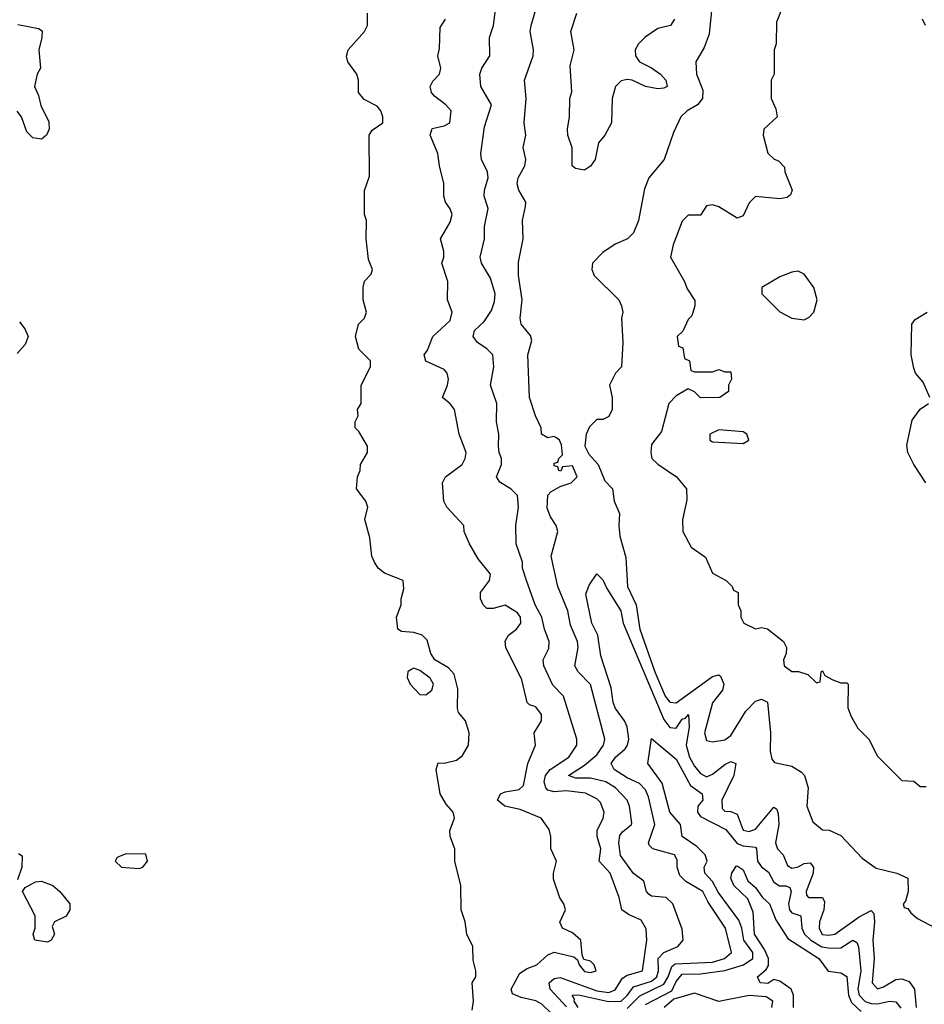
# Model space of a CAD drawing. Header units: inches. Extents: x 2601682 to 2755810, y 449311 to 584050.
# Tile 62 of 256: x 2633798 to 2636764, y 472680 to 475909. Entities that reach past the tile are written whole.
import ezdxf

# ---------------------------------------------------------------- set-up
doc = ezdxf.new("R2010")
doc.units = ezdxf.units.IN
doc.header["$MEASUREMENT"] = 0
doc.layers.add('C6437', color=7, linetype='Continuous')

msp = doc.modelspace()

# ---------------------------------------------------------------- linework, layer by layer
at = {"layer": 'C6437', "color": 2}
for points, elevation in [([(2636302, 475958), (2636279.6, 475900.4), (2636278, 475830), (2636272, 475810), (2636272, 475730), (2636262, 475710), (2636262, 475650), (2636276.9, 475616.9), (2636282, 475590), (2636238, 475550), (2636236, 475530), (2636251.1, 475471.1), (2636271.1, 475451.1), (2636286, 475446), (2636305.4, 475425.4), (2636306.8, 475410), (2636330.8, 475350), (2636325.4, 475334.6), (2636314.8, 475325.2), (2636290, 475321.2), (2636210, 475328.7), (2636190, 475308), (2636170, 475266), (2636150, 475258), (2636090, 475295.3), (2636070, 475302), (2636050, 475298), (2636030, 475268), (2635990, 475268), (2635970, 475248), (2635941, 475170), (2635932, 475130), (2635978, 475050), (2635986.4, 475026.4), (2636011.6, 474988.4), (2636012, 474970), (2636002, 474938), (2635990, 474926), (2635972.7, 474887.3), (2635954, 474870), (2635958, 474838), (2635972.7, 474832.7), (2635978, 474798), (2635994, 474790), (2635998, 474758), (2636010, 474754), (2636070, 474754), (2636090, 474762), (2636110, 474754), (2636130, 474754), (2636132, 474730), (2636122, 474710), (2636122, 474690), (2636094, 474670), (2636030, 474668.7), (2636010, 474688), (2635990, 474698), (2635950, 474675.3), (2635926, 474650), (2635902, 474558), (2635870, 474515.3), (2635867.7, 474490), (2635871, 474470), (2635890, 474451), (2635952, 474410), (2635984.7, 474370), (2635985.4, 474334.6), (2635971.6, 474268.4), (2635972, 474230), (2635999.6, 474179.6), (2636046, 474146), (2636070, 474094), (2636114, 474070), (2636134, 474050), (2636138, 474038), (2636154, 474030), (2636154, 473990), (2636162, 473970), (2636162, 473950), (2636172, 473930), (2636210, 473911.3), (2636230, 473916), (2636250, 473911), (2636302, 473870), (2636312, 473850), (2636311.3, 473830), (2636302, 473810), (2636304.7, 473790), (2636330, 473771.3), (2636350.9, 473770.9), (2636382, 473762), (2636410, 473734), (2636422, 473738), (2636426, 473770), (2636430, 473774), (2636438, 473758), (2636463.6, 473743.6), (2636490, 473734), (2636510, 473734), (2636514, 473730), (2636512.7, 473652.7), (2636523.6, 473623.6), (2636545.4, 473585.4), (2636582, 473550), (2636610, 473494), (2636690, 473414), (2636730, 473412), (2636750, 473394), (2636770, 473394)], 22), ([(2635281.2, 472661.2), (2635286, 472690), (2635281.2, 472750), (2635293.2, 472770), (2635294, 472790), (2635285.1, 472825.1), (2635283.7, 472870), (2635264, 472910), (2635259, 472950), (2635245.2, 472990), (2635244, 473070), (2635225.2, 473150), (2635225.2, 473190), (2635209, 473230), (2635208.7, 473250), (2635224, 473290), (2635219, 473310), (2635196.6, 473336.6), (2635177.2, 473370), (2635164, 473450), (2635170, 473472), (2635190, 473471.3), (2635230, 473481), (2635250, 473496), (2635269.3, 473530), (2635272.3, 473570), (2635259.3, 473610), (2635237.2, 473637.2), (2635233.2, 473650), (2635234.2, 473714.2), (2635222.9, 473762.9), (2635203.8, 473783.8), (2635159.3, 473810), (2635146, 473830), (2635133.6, 473873.6), (2635118, 473890), (2635090, 473899), (2635050, 473902), (2635038, 473910), (2635034, 473950), (2635048.7, 473990), (2635049, 474010), (2635058, 474042), (2635055.3, 474070), (2634994.2, 474094.2), (2634974, 474110), (2634961.2, 474130), (2634953.2, 474150), (2634946, 474210), (2634929.3, 474270), (2634939.3, 474310), (2634933.2, 474330), (2634902.7, 474370), (2634905.2, 474410), (2634914, 474430), (2634915.3, 474450), (2634938, 474490), (2634938, 474510), (2634910, 474558), (2634898, 474570), (2634898, 474590), (2634908, 474610), (2634906, 474630), (2634918, 474650), (2634918, 474710), (2634948, 474770), (2634948, 474790), (2634910, 474828), (2634899.3, 474870), (2634909, 474910), (2634928.7, 474930), (2634935.3, 474950), (2634924, 474990), (2634924, 475030), (2634928.7, 475051.3), (2634950, 475074), (2634955.3, 475090), (2634942, 475122), (2634934, 475190), (2634935.3, 475250), (2634928.7, 475270), (2634929.1, 475349.1), (2634944.7, 475395.3), (2634944, 475530), (2634953.6, 475546.4), (2634989, 475570), (2634989.3, 475590), (2634982.7, 475610), (2634970, 475625.2), (2634927.2, 475647.2), (2634909.5, 475669.5), (2634909, 475710), (2634904, 475730), (2634874, 475770), (2634869.3, 475789.3), (2634875.3, 475810), (2634928.7, 475870), (2634938, 475890), (2634938, 475930)], 30), ([(2635591.4, 472671.4), (2635537.4, 472730), (2635534, 472750), (2635550, 472764.4), (2635570, 472767.6), (2635690, 472724), (2635730, 472719.2), (2635750, 472727.4), (2635774.3, 472765.7), (2635790, 472775.3), (2635839.5, 472790), (2635854, 472890), (2635852.1, 472927.9), (2635835.8, 472955.8), (2635794.5, 472974.5), (2635772.7, 472990), (2635763.7, 473030), (2635733.6, 473110), (2635698, 473150), (2635702.9, 473190), (2635691.6, 473230), (2635691.5, 473250), (2635711.6, 473290), (2635714.5, 473310), (2635702, 473342), (2635690, 473354), (2635652.8, 473372.8), (2635590, 473379.8), (2635550, 473376.8), (2635530, 473382.4), (2635523, 473390), (2635518, 473410), (2635522.3, 473430), (2635537.4, 473450), (2635598.7, 473490), (2635624.5, 473530), (2635625.1, 473550), (2635580.7, 473690), (2635546.4, 473726.4), (2635516.3, 473790), (2635514.5, 473810), (2635533.4, 473846.6), (2635534, 473870), (2635518.4, 473910), (2635509.6, 473950), (2635487.6, 473990), (2635459.3, 474070), (2635446.6, 474110), (2635446.6, 474130), (2635426, 474190), (2635424.5, 474250), (2635434, 474310), (2635430, 474348), (2635410, 474369.3), (2635371.9, 474391.9), (2635360.9, 474410), (2635378, 474450), (2635378, 474470), (2635369.7, 474489.6), (2635367.6, 474510), (2635369.5, 474550), (2635360.9, 474590), (2635362.7, 474650), (2635341.2, 474710), (2635352.3, 474770), (2635349.3, 474809.3), (2635330, 474829), (2635299, 474850), (2635285.2, 474870), (2635289.3, 474890), (2635321, 474919), (2635344.6, 474955.4), (2635355.2, 474984.8), (2635357.4, 475010), (2635341.4, 475061.4), (2635312.3, 475110), (2635307.6, 475130), (2635322, 475190), (2635322, 475230), (2635334, 475290), (2635320.9, 475330), (2635322, 475350), (2635333.6, 475390), (2635331.8, 475410), (2635312, 475450), (2635309.6, 475470), (2635322.5, 475557.5), (2635345.2, 475630), (2635309.6, 475689.6), (2635307, 475730), (2635313.2, 475750), (2635339, 475790), (2635338, 475850), (2635352, 475890), (2635359.3, 475950)], 22), ([(2635628.9, 472670), (2635615.8, 472690), (2635616.9, 472696.9), (2635609.6, 472710), (2635630, 472711.1), (2635728.9, 472688.9), (2635770, 472690.2), (2635790, 472708.9), (2635810, 472737.8), (2635870, 472756.2), (2635887.3, 472770), (2635892.5, 472790), (2635891.2, 472830), (2635910, 472850.4), (2635955.3, 472870), (2635973.2, 472890), (2635970, 472926), (2635939, 473010), (2635918, 473030), (2635870, 473035.1), (2635861, 473041), (2635852.7, 473050), (2635844.1, 473084.1), (2635810, 473109.4), (2635767.6, 473167.6), (2635762, 473210), (2635766.2, 473233.8), (2635774.2, 473245.8), (2635804, 473270), (2635804.7, 473275.3), (2635797.6, 473330), (2635789.6, 473350), (2635751.6, 473390), (2635719.3, 473410), (2635670, 473421.7), (2635621.7, 473421.7), (2635597.2, 473430), (2635650, 473463.8), (2635690, 473497.6), (2635711.8, 473530), (2635717, 473550), (2635670, 473728.7), (2635629.2, 473770), (2635618, 473790), (2635629.5, 473850), (2635627, 473870), (2635603.5, 473923.5), (2635595.1, 473970), (2635562.9, 474050), (2635540.5, 474150), (2635562, 474230), (2635557, 474250), (2635538, 474278), (2635527.2, 474307.2), (2635529.3, 474350), (2635539.3, 474360.7), (2635570, 474378), (2635606, 474390), (2635626, 474410), (2635610, 474446), (2635578, 474442), (2635572, 474428), (2635566, 474430), (2635562, 474442), (2635550, 474446), (2635550, 474454), (2635562, 474458), (2635566, 474470), (2635578, 474482), (2635574.6, 474514.6), (2635568, 474530), (2635558, 474538), (2635550, 474542), (2635530, 474538), (2635509.1, 474549.1), (2635508, 474570), (2635489.4, 474609.4), (2635469.5, 474669.5), (2635464, 474810), (2635477.2, 474857.2), (2635473.2, 474873.2), (2635442, 474910), (2635439, 474930), (2635446, 474990), (2635433.2, 475070), (2635433.6, 475113.6), (2635449.2, 475190), (2635447, 475250), (2635456.6, 475296.6), (2635457, 475310), (2635435.1, 475350), (2635429.5, 475370), (2635432.3, 475390), (2635454.5, 475430), (2635458, 475450), (2635449.2, 475490), (2635457, 475530), (2635451.8, 475570), (2635458.4, 475650), (2635453.2, 475710), (2635481.2, 475790), (2635482.7, 475810), (2635471.8, 475870), (2635474.5, 475890), (2635492, 475950)], 18), ([(2635944.7, 475910), (2635932, 475890), (2635890, 475879.3), (2635848.6, 475851.4), (2635827.3, 475830), (2635816.3, 475810), (2635817.3, 475790), (2635830, 475771), (2635870, 475750.7), (2635898.8, 475730), (2635916.3, 475710), (2635921, 475690), (2635910, 475683.7), (2635890, 475682), (2635849.4, 475689.4), (2635806, 475710), (2635790, 475712.7), (2635770, 475708.7), (2635751.3, 475690), (2635740.7, 475650), (2635738.8, 475570), (2635716, 475530), (2635695.3, 475504.7), (2635684.7, 475450), (2635670, 475428), (2635650, 475415.3), (2635620.4, 475420.4), (2635609.1, 475429.1), (2635608.9, 475488.9), (2635595.3, 475530), (2635594, 475550), (2635601.2, 475590), (2635602, 475650), (2635608.4, 475671.6), (2635602.7, 475757.3), (2635616, 475810), (2635605.2, 475870), (2635625.2, 475930)], 14), ([(2636067.7, 475950), (2636058.5, 475861.5), (2636042.5, 475817.5), (2636014.8, 475770), (2636017.3, 475730), (2636038, 475678), (2636036.4, 475650), (2636020.7, 475630), (2635986.8, 475610), (2635966, 475590), (2635941.4, 475538.6), (2635910.8, 475450), (2635861, 475390), (2635846.4, 475353.6), (2635826.8, 475250), (2635811, 475210), (2635791.3, 475190), (2635750, 475172.7), (2635710, 475145.1), (2635676.4, 475110), (2635673.7, 475090), (2635681.3, 475070), (2635762.8, 474990), (2635771, 474970), (2635776, 474950), (2635771.3, 474930), (2635776, 474850), (2635770.8, 474770), (2635751.3, 474750), (2635732, 474710), (2635741, 474670), (2635741, 474630), (2635730, 474608), (2635710, 474598), (2635690, 474598), (2635666.4, 474573.6), (2635654.8, 474550), (2635650.8, 474510), (2635664, 474484), (2635694.8, 474450), (2635716.9, 474396.9), (2635742, 474370), (2635746.8, 474330), (2635764.7, 474290), (2635762, 474250), (2635765.4, 474214.6), (2635784.9, 474144.9), (2635790.6, 474050), (2635819.5, 473990), (2635831.8, 473910), (2635880.2, 473770), (2635914.4, 473690), (2635930, 473670.5), (2635950, 473668.5), (2636070, 473755.5), (2636090, 473760.7), (2636095.8, 473755.8), (2636106.4, 473730), (2636102.4, 473710), (2636070, 473669), (2636043.8, 473570), (2636050, 473544.7), (2636070, 473541), (2636110, 473547.3), (2636130, 473561), (2636179.1, 473640.9), (2636210, 473674), (2636230, 473681), (2636250, 473671.3), (2636259.3, 473570), (2636258, 473510), (2636263.6, 473483.6), (2636272.7, 473472.7), (2636330, 473461), (2636361.4, 473441.4), (2636371, 473430), (2636382.8, 473390), (2636378.8, 473330), (2636398, 473278), (2636430, 473252), (2636451.6, 473251.6), (2636490, 473234), (2636559.8, 473159.8), (2636606.4, 473126.4), (2636674, 473110), (2636710, 473094), (2636711.3, 473050), (2636702, 473018), (2636694, 473010), (2636698, 472998), (2636710, 472994), (2636719.6, 472979.6), (2636742, 472962), (2636802, 472930)], 18), ([(2633792.7, 475892.7), (2633859.6, 475879.6), (2633871.6, 475871.6), (2633871.3, 475850), (2633861, 475810), (2633866, 475750), (2633856, 475730), (2633846.8, 475690), (2633859.8, 475659.8), (2633867.3, 475627.3), (2633894, 475574), (2633894.8, 475550), (2633886, 475530), (2633870, 475517.2), (2633840.9, 475520.9), (2633821.5, 475541.5), (2633804, 475590), (2633790, 475608.7)], 30), ([(2635542, 472650), (2635510, 472680.9), (2635490, 472691.5), (2635442, 472702), (2635414, 472714), (2635409.4, 472730), (2635438, 472782), (2635462, 472798), (2635493.2, 472810), (2635530, 472842.8), (2635550, 472851), (2635615.3, 472835.3), (2635626.4, 472826.4), (2635632, 472810), (2635650, 472788.2), (2635670, 472784.9), (2635688, 472790), (2635682, 472810), (2635670, 472822), (2635647.3, 472827.3), (2635642, 472842), (2635638, 472890), (2635610, 472914), (2635578, 472930), (2635568.9, 472948.9), (2635588, 472990), (2635582, 473010), (2635569, 473029), (2635548, 473090), (2635548, 473110), (2635558, 473150), (2635539, 473190), (2635539, 473230), (2635533.6, 473253.6), (2635508, 473290), (2635439.3, 473319.3), (2635388.7, 473330), (2635365.2, 473350), (2635374, 473370), (2635390, 473377.1), (2635435.3, 473384.7), (2635450, 473398), (2635464, 473470), (2635488.7, 473530), (2635485.2, 473570), (2635509, 473610), (2635509, 473630), (2635490, 473655.3), (2635470, 473662), (2635462, 473670), (2635444.5, 473744.5), (2635392.3, 473850), (2635389.4, 473870.6), (2635401.2, 473890), (2635426.6, 473910), (2635440.7, 473930), (2635439.6, 473950), (2635430, 473963.7), (2635390, 473989), (2635350, 473978), (2635330, 473978), (2635318, 473990), (2635308.7, 474010), (2635308.7, 474030), (2635338, 474070), (2635342, 474090), (2635301.2, 474141.2), (2635272.7, 474190), (2635255.3, 474230), (2635254, 474250), (2635199, 474310), (2635189, 474330), (2635184, 474390), (2635194, 474410), (2635248.7, 474450), (2635259, 474470), (2635262, 474490), (2635239, 474550), (2635224, 474630), (2635210, 474648.7), (2635184, 474670), (2635200.9, 474710), (2635203.7, 474730), (2635199.3, 474750), (2635190, 474761.2), (2635130, 474788.7), (2635124, 474810), (2635135.1, 474824.9), (2635153.2, 474870), (2635210, 474922.8), (2635216, 474950), (2635201.2, 474990), (2635202, 475050), (2635182, 475110), (2635188.7, 475130), (2635188.7, 475150), (2635178, 475190), (2635210, 475244.7), (2635216, 475270), (2635210, 475288), (2635194, 475310), (2635188.7, 475330), (2635188.9, 475371.1), (2635174, 475430), (2635169.2, 475470), (2635144, 475530), (2635150, 475552), (2635190, 475561), (2635208, 475570), (2635213.2, 475610), (2635195.3, 475630), (2635158, 475658), (2635148.7, 475670), (2635144, 475690), (2635152.9, 475707.1), (2635174, 475730), (2635179, 475750), (2635168.7, 475790), (2635174.6, 475814.6), (2635176.4, 475883.6), (2635194, 475910)], 26), ([(2636768, 475890), (2636758, 475910)], 22), ([(2636782, 474670), (2636760.2, 474720.2), (2636735.3, 474750), (2636730, 474766), (2636720.9, 474810), (2636722.7, 474910), (2636734, 474926), (2636772.7, 474950)], 22), ([(2633798, 474918), (2633815.3, 474895.3), (2633826, 474870), (2633815.9, 474844.1), (2633790, 474814)], 30), ([(2636769, 474390), (2636729.2, 474450), (2636709.4, 474490), (2636706.8, 474513.2), (2636724.2, 474595.8), (2636750, 474631.3), (2636778, 474650)], 22), ([(2635790, 472666.5), (2635831.8, 472708.2), (2635910, 472745.8), (2635924.2, 472770), (2635936.2, 472803.8), (2635947.3, 472812.7), (2636070, 472818), (2636109.3, 472830), (2636132, 472850), (2636111.6, 472930), (2636055.3, 473015.3), (2636038, 473050), (2635982.5, 473082.5), (2635962.8, 473102.8), (2635953.6, 473130), (2635953.4, 473153.4), (2635945.2, 473170), (2635874, 473190), (2635862.3, 473202.3), (2635859.6, 473210), (2635880.4, 473270), (2635860.1, 473360.1), (2635850, 473383.7), (2635830, 473404.2), (2635790, 473422.6), (2635747, 473450), (2635737, 473470), (2635752, 473490), (2635782.7, 473517.3), (2635791.3, 473530), (2635795.4, 473550), (2635789.7, 473590), (2635780.5, 473610), (2635751.2, 473650), (2635743.9, 473670), (2635737.8, 473717.8), (2635703, 473823), (2635693.3, 473890), (2635673.6, 473930), (2635654.6, 474025.4), (2635665.2, 474054.8), (2635690, 474092), (2635710, 474072), (2635723.1, 474043.1), (2635768.5, 473970), (2635776.9, 473930), (2635910, 473614.4), (2635930, 473587.7), (2635950, 473586), (2635970, 473615.5), (2635981.2, 473618.8), (2635990.3, 473630.3), (2635992.7, 473590), (2635983.7, 473530), (2635993.8, 473490), (2636010, 473461.3), (2636030, 473436.4), (2636050, 473426), (2636070, 473434.9), (2636110, 473466.7), (2636130, 473475.8), (2636146, 473470), (2636138.9, 473430), (2636099.6, 473350), (2636101.7, 473321.7), (2636110, 473313.4), (2636130, 473312.4), (2636150, 473304), (2636170, 473251), (2636190, 473246.3), (2636210, 473254.4), (2636270, 473326.8), (2636279.9, 473319.9), (2636285.2, 473305.2), (2636287, 473270), (2636275.8, 473210), (2636283, 473190), (2636301.6, 473170), (2636314.9, 473134.9), (2636330, 473127), (2636350, 473130.4), (2636370, 473141.6), (2636390, 473144), (2636400.5, 473130), (2636399.5, 473110), (2636376.4, 473050), (2636378, 473038), (2636384.7, 473030), (2636430, 473030.6), (2636436.5, 473016.5), (2636434.4, 472990), (2636420.3, 472950), (2636418.7, 472930), (2636429.4, 472909.4), (2636450, 472906.5), (2636470, 472910.4), (2636550, 472966.5), (2636590, 472987.3), (2636598.3, 472978.3), (2636600.8, 472950), (2636595.2, 472890), (2636599.5, 472830), (2636593, 472750), (2636610, 472730.6), (2636630, 472737.1), (2636670, 472761.3), (2636690, 472763.1), (2636714.6, 472754.6), (2636732.2, 472730), (2636737.6, 472670)], 14), ([(2635850, 472679), (2635935.7, 472724.3), (2635950, 472754.4), (2635970, 472778.5), (2636030, 472779.7), (2636110, 472791), (2636170.6, 472809.4), (2636202, 472830), (2636201.5, 472850), (2636172, 472890), (2636166, 472930), (2636155.7, 472955.7), (2636087.8, 473047.8), (2636070, 473082.9), (2636044.5, 473110), (2636042, 473130), (2636051.6, 473150), (2636045.6, 473170), (2636018, 473198), (2635969.5, 473230), (2635964.5, 473270), (2635929.6, 473310), (2635904.9, 473404.9), (2635858, 473470), (2635870, 473551.3), (2635950, 473483.8), (2635997.5, 473397.5), (2636036, 473370), (2636038, 473350), (2636021.3, 473330), (2636020.3, 473310), (2636030, 473295.5), (2636113.7, 473253.7), (2636150, 473207.8), (2636170, 473199.7), (2636210, 473195.5), (2636214, 473190), (2636216.9, 473150), (2636230, 473130.4), (2636253, 473113), (2636270, 473080.5), (2636289.1, 473069.1), (2636310, 473068.5), (2636323, 473063), (2636327, 473050), (2636319.1, 473010), (2636322, 472990), (2636330, 472980.4), (2636358.8, 472970), (2636362, 472930), (2636371.6, 472910), (2636391.5, 472890), (2636428.2, 472868.2), (2636456.3, 472863.7), (2636490, 472865.7), (2636530, 472890.4), (2636543, 472883), (2636548.5, 472868.5), (2636555.4, 472790), (2636546, 472730), (2636550.3, 472710), (2636569.5, 472689.5), (2636590, 472682.6), (2636610, 472681.6), (2636650, 472690.3), (2636670, 472688.5), (2636687.1, 472667.1)], 10), ([(2633794.9, 473174.9), (2633806.8, 473166.8), (2633805.5, 473130), (2633791.6, 473088.4)], 30), ([(2636334.7, 472670), (2636335.4, 472710), (2636327.3, 472730), (2636290, 472756.2), (2636270, 472760.9), (2636251.2, 472748.8), (2636225.2, 472750), (2636217.2, 472770), (2636245.6, 472794.4), (2636252.8, 472807.2), (2636252.8, 472830), (2636239.7, 472859.7), (2636207.6, 472910), (2636202.4, 472982.4), (2636185.8, 473025.8), (2636139.3, 473070), (2636130, 473094), (2636133.2, 473110), (2636147.2, 473132.8), (2636150, 473134), (2636170, 473121), (2636185.5, 473085.5), (2636210, 473062.8), (2636233, 473030), (2636256.3, 473010), (2636277.1, 472957.1), (2636316.1, 472896.1), (2636418.4, 472830), (2636448.3, 472788.3), (2636490, 472783.8), (2636510, 472770.8), (2636515.2, 472710), (2636525.7, 472685.8), (2636556.6, 472656.6)], 6), ([(2636264, 472670), (2636267.8, 472690), (2636245, 472705), (2636190, 472709), (2636090, 472689.8), (2636010, 472716.4), (2635943, 472697), (2635911.4, 472670)], 10)]:
    msp.add_lwpolyline(points, dxfattribs=dict(at, elevation=elevation))
for points, elevation in [([(2636350, 475084), (2636330, 475081.2), (2636290, 475065.2), (2636231.3, 475030), (2636231, 475010), (2636290, 474950.7), (2636330, 474930.5), (2636370, 474924), (2636386.8, 474933.2), (2636401.2, 474950), (2636412.7, 474990), (2636401.2, 475030), (2636370, 475074)], 26), ([(2636090, 474564), (2636061, 474550), (2636061, 474530), (2636070, 474524), (2636170, 474518.8), (2636188.7, 474530), (2636182, 474550), (2636170, 474557.2)], 26), ([(2635090, 473782), (2635081.7, 473778.3), (2635070.8, 473770), (2635068.5, 473751.5), (2635078, 473730), (2635110, 473696), (2635130, 473694.8), (2635149, 473710), (2635154.5, 473730), (2635143.7, 473750), (2635110, 473774.7)], 34), ([(2634146.6, 473173.4), (2634118, 473162), (2634111.3, 473150), (2634132, 473130), (2634190, 473124.9), (2634202, 473130), (2634217.2, 473150), (2634212.3, 473172.3)], 34), ([(2633890, 472884), (2633848, 472890), (2633842, 472910), (2633849, 472930), (2633849, 472970), (2633808, 473050), (2633816.4, 473063.6), (2633850, 473082), (2633870, 473083.8), (2633906.8, 473070), (2633930.4, 473050.4), (2633962.8, 473010), (2633962.8, 472990), (2633950.7, 472969.3), (2633912, 472950), (2633904.7, 472935.3), (2633912, 472910), (2633902, 472890)], 30)]:
    msp.add_lwpolyline(points, close=True, dxfattribs=dict(at, elevation=elevation))

doc.saveas('drawing.dxf')
